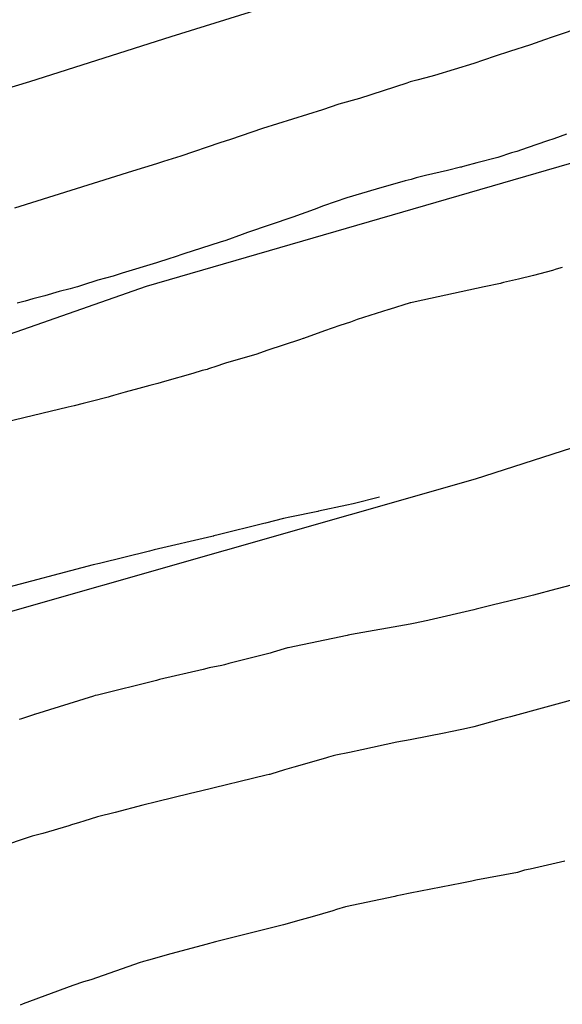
# Model space of a CAD drawing. Extents: x 158343 to 162498, y 431347 to 434500.
# Tile 201 of 220: x 159600 to 159608, y 434158 to 434173. Entities that reach past the tile are written whole.
import ezdxf

# ---------------------------------------------------------------- set-up
doc = ezdxf.new("R2010")
doc.units = 0
doc.header["$LTSCALE"] = 10
doc.header["$MEASUREMENT"] = 0
for name, color, linetype in [('000_arcering', 8, 'CONTINUOUS'), ('33_trappen en balustraden', 252, 'CONTINUOUS'), ('def. con-hoogtelijn (index)', 8, 'CONTINUOUS')]:
    doc.layers.add(name, color=color, linetype=linetype)

# ---------------------------------------------------------------- blocks, each defined once
blk = doc.blocks.new('bestaande hoogtelijnen')
at = {"layer": 'def. con-hoogtelijn (index)'}
for p, q in [((-63.992, 107.341), (-65.767, 106.793)), ((-63.992, 107.341), (-65.767, 106.793)), ((-63.992, 107.341), (-65.767, 106.793)), ((-59.032, 107.032), (-59.757, 106.784)), ((-59.032, 107.032), (-59.757, 106.784)), ((-65.767, 106.793), (-67.992, 106.083)), ((-65.767, 106.793), (-67.992, 106.083)), ((-65.767, 106.793), (-67.992, 106.083)), ((-59.877, 106.744), (-60.097, 106.667)), ((-59.877, 106.744), (-60.097, 106.667)), ((-59.757, 106.784), (-59.877, 106.744)), ((-59.757, 106.784), (-59.877, 106.744)), ((-60.428, 106.562), (-60.655, 106.485)), ((-60.428, 106.562), (-60.655, 106.485)), ((-60.097, 106.667), (-60.428, 106.562)), ((-60.097, 106.667), (-60.428, 106.562)), ((-60.838, 106.424), (-60.992, 106.374)), ((-60.838, 106.424), (-60.992, 106.374)), ((-60.655, 106.485), (-60.838, 106.424)), ((-60.655, 106.485), (-60.838, 106.424)), ((-60.992, 106.374), (-61.612, 106.184)), ((-60.992, 106.374), (-61.612, 106.184)), ((-67.992, 106.083), (-68.992, 105.787)), ((-67.992, 106.083), (-68.992, 105.787)), ((-67.992, 106.083), (-68.992, 105.787)), ((-61.891, 106.108), (-61.992, 106.081)), ((-61.891, 106.108), (-61.992, 106.081)), ((-61.748, 106.144), (-61.891, 106.108)), ((-61.748, 106.144), (-61.891, 106.108)), ((-61.612, 106.184), (-61.748, 106.144)), ((-61.612, 106.184), (-61.748, 106.144)), ((-62.048, 106.064), (-62.795, 105.822)), ((-62.048, 106.064), (-62.795, 105.822)), ((-61.992, 106.081), (-62.048, 106.064)), ((-61.992, 106.081), (-62.048, 106.064)), ((-62.795, 105.822), (-63.119, 105.729)), ((-62.795, 105.822), (-63.119, 105.729)), ((-63.377, 105.643), (-64.322, 105.349)), ((-63.377, 105.643), (-64.322, 105.349)), ((-63.119, 105.729), (-63.377, 105.643)), ((-63.119, 105.729), (-63.377, 105.643)), ((-64.322, 105.349), (-64.825, 105.176)), ((-64.322, 105.349), (-64.825, 105.176)), ((-64.825, 105.176), (-64.992, 105.122)), ((-64.825, 105.176), (-64.992, 105.122)), ((-59.827, 105.154), (-60.148, 105.045)), ((-59.827, 105.154), (-60.148, 105.045)), ((-59.827, 105.154), (-60.148, 105.045)), ((-59.73, 105.187), (-59.827, 105.154)), ((-59.73, 105.187), (-59.827, 105.154)), ((-59.73, 105.187), (-59.827, 105.154)), ((-59.532, 105.26), (-59.73, 105.187)), ((-59.532, 105.26), (-59.73, 105.187)), ((-59.532, 105.26), (-59.73, 105.187)), ((-64.992, 105.122), (-65.611, 104.914)), ((-64.992, 105.122), (-65.611, 104.914)), ((-60.148, 105.045), (-60.313, 104.987)), ((-60.148, 105.045), (-60.313, 104.987)), ((-60.148, 105.045), (-60.313, 104.987)), ((-65.675, 104.893), (-65.881, 104.828)), ((-65.675, 104.893), (-65.881, 104.828)), ((-65.611, 104.914), (-65.675, 104.893)), ((-65.611, 104.914), (-65.675, 104.893)), ((-60.614, 104.891), (-60.943, 104.809)), ((-60.614, 104.891), (-60.943, 104.809)), ((-60.614, 104.891), (-60.943, 104.809)), ((-60.396, 104.962), (-60.614, 104.891)), ((-60.396, 104.962), (-60.614, 104.891)), ((-60.396, 104.962), (-60.614, 104.891)), ((-60.313, 104.987), (-60.396, 104.962)), ((-60.313, 104.987), (-60.396, 104.962)), ((-60.313, 104.987), (-60.396, 104.962)), ((-65.992, 104.792), (-66.373, 104.674)), ((-65.992, 104.792), (-66.373, 104.674)), ((-65.881, 104.828), (-65.992, 104.792)), ((-65.881, 104.828), (-65.992, 104.792)), ((-61.203, 104.736), (-61.405, 104.685)), ((-61.203, 104.736), (-61.405, 104.685)), ((-61.203, 104.736), (-61.405, 104.685)), ((-61.186, 104.74), (-61.203, 104.736)), ((-61.186, 104.74), (-61.203, 104.736)), ((-61.186, 104.74), (-61.203, 104.736)), ((-61.176, 104.742), (-61.186, 104.74)), ((-61.176, 104.742), (-61.186, 104.74)), ((-61.176, 104.742), (-61.186, 104.74)), ((-61.137, 104.753), (-61.176, 104.742)), ((-61.137, 104.753), (-61.176, 104.742)), ((-61.137, 104.753), (-61.176, 104.742)), ((-60.943, 104.809), (-61.137, 104.753)), ((-60.943, 104.809), (-61.137, 104.753)), ((-60.943, 104.809), (-61.137, 104.753)), ((-66.373, 104.674), (-68.23, 104.095)), ((-66.373, 104.674), (-68.23, 104.095)), ((-61.977, 104.544), (-62.072, 104.525)), ((-61.977, 104.544), (-62.072, 104.525)), ((-61.977, 104.544), (-62.072, 104.525)), ((-61.897, 104.568), (-61.977, 104.544)), ((-61.897, 104.568), (-61.977, 104.544)), ((-61.897, 104.568), (-61.977, 104.544)), ((-61.754, 104.607), (-61.897, 104.568)), ((-61.754, 104.607), (-61.897, 104.568)), ((-61.754, 104.607), (-61.897, 104.568)), ((-61.405, 104.685), (-61.754, 104.607)), ((-61.405, 104.685), (-61.754, 104.607)), ((-61.405, 104.685), (-61.754, 104.607)), ((-62.532, 104.394), (-62.992, 104.253)), ((-62.532, 104.394), (-62.992, 104.253)), ((-62.532, 104.394), (-62.992, 104.253)), ((-62.072, 104.525), (-62.532, 104.394)), ((-62.072, 104.525), (-62.532, 104.394)), ((-62.072, 104.525), (-62.532, 104.394)), ((-62.992, 104.253), (-63.358, 104.13)), ((-62.992, 104.253), (-63.358, 104.13)), ((-62.992, 104.253), (-63.358, 104.13)), ((-63.507, 104.074), (-63.846, 103.952)), ((-63.507, 104.074), (-63.846, 103.952)), ((-63.507, 104.074), (-63.846, 103.952)), ((-63.358, 104.13), (-63.507, 104.074)), ((-63.358, 104.13), (-63.507, 104.074)), ((-63.358, 104.13), (-63.507, 104.074)), ((-63.846, 103.952), (-64.559, 103.707)), ((-63.846, 103.952), (-64.559, 103.707)), ((-63.846, 103.952), (-64.559, 103.707)), ((-64.641, 103.679), (-64.899, 103.586)), ((-64.641, 103.679), (-64.899, 103.586)), ((-64.641, 103.679), (-64.899, 103.586)), ((-64.559, 103.707), (-64.641, 103.679)), ((-64.559, 103.707), (-64.641, 103.679)), ((-64.559, 103.707), (-64.641, 103.679)), ((-65.281, 103.465), (-65.559, 103.373)), ((-65.281, 103.465), (-65.559, 103.373)), ((-65.281, 103.465), (-65.559, 103.373)), ((-64.99, 103.556), (-65.281, 103.465)), ((-64.99, 103.556), (-65.281, 103.465)), ((-64.99, 103.556), (-65.281, 103.465)), ((-64.899, 103.586), (-64.99, 103.556)), ((-64.899, 103.586), (-64.99, 103.556)), ((-64.899, 103.586), (-64.99, 103.556)), ((-65.784, 103.298), (-65.992, 103.233)), ((-65.784, 103.298), (-65.992, 103.233)), ((-65.784, 103.298), (-65.992, 103.233)), ((-65.716, 103.321), (-65.784, 103.298)), ((-65.716, 103.321), (-65.784, 103.298)), ((-65.716, 103.321), (-65.784, 103.298)), ((-65.559, 103.373), (-65.716, 103.321)), ((-65.559, 103.373), (-65.716, 103.321)), ((-65.559, 103.373), (-65.716, 103.321)), ((-65.992, 103.233), (-66.531, 103.067)), ((-65.992, 103.233), (-66.531, 103.067)), ((-65.992, 103.233), (-66.531, 103.067)), ((-59.596, 103.159), (-59.692, 103.13)), ((-59.596, 103.159), (-59.692, 103.13)), ((-66.675, 103.023), (-66.915, 102.956)), ((-66.675, 103.023), (-66.915, 102.956)), ((-66.675, 103.023), (-66.915, 102.956)), ((-66.531, 103.067), (-66.675, 103.023)), ((-66.531, 103.067), (-66.675, 103.023)), ((-66.531, 103.067), (-66.675, 103.023)), ((-60.051, 103.033), (-60.289, 102.973)), ((-60.051, 103.033), (-60.289, 102.973)), ((-59.752, 103.112), (-60.051, 103.033)), ((-59.752, 103.112), (-60.051, 103.033)), ((-59.692, 103.13), (-59.752, 103.112)), ((-59.692, 103.13), (-59.752, 103.112)), ((-67.278, 102.844), (-67.351, 102.822)), ((-67.278, 102.844), (-67.351, 102.822)), ((-67.278, 102.844), (-67.351, 102.822)), ((-67.236, 102.856), (-67.278, 102.844)), ((-67.236, 102.856), (-67.278, 102.844)), ((-67.236, 102.856), (-67.278, 102.844)), ((-67.159, 102.878), (-67.236, 102.856)), ((-67.159, 102.878), (-67.236, 102.856)), ((-67.159, 102.878), (-67.236, 102.856)), ((-66.915, 102.956), (-67.159, 102.878)), ((-66.915, 102.956), (-67.159, 102.878)), ((-66.915, 102.956), (-67.159, 102.878)), ((-60.825, 102.851), (-61.916, 102.617)), ((-60.825, 102.851), (-61.916, 102.617)), ((-60.572, 102.908), (-60.825, 102.851)), ((-60.572, 102.908), (-60.825, 102.851)), ((-60.56, 102.91), (-60.572, 102.908)), ((-60.56, 102.91), (-60.572, 102.908)), ((-60.552, 102.912), (-60.56, 102.91)), ((-60.552, 102.912), (-60.56, 102.91)), ((-60.524, 102.92), (-60.552, 102.912)), ((-60.524, 102.92), (-60.552, 102.912)), ((-60.289, 102.973), (-60.524, 102.92)), ((-60.289, 102.973), (-60.524, 102.92)), ((-67.75, 102.711), (-67.943, 102.662)), ((-67.75, 102.711), (-67.943, 102.662)), ((-67.75, 102.711), (-67.943, 102.662)), ((-67.528, 102.78), (-67.75, 102.711)), ((-67.528, 102.78), (-67.75, 102.711)), ((-67.528, 102.78), (-67.75, 102.711)), ((-67.351, 102.822), (-67.528, 102.78)), ((-67.351, 102.822), (-67.528, 102.78)), ((-67.351, 102.822), (-67.528, 102.78)), ((-68.061, 102.627), (-68.19, 102.597)), ((-68.061, 102.627), (-68.19, 102.597)), ((-68.061, 102.627), (-68.19, 102.597)), ((-67.943, 102.662), (-68.061, 102.627)), ((-67.943, 102.662), (-68.061, 102.627)), ((-67.943, 102.662), (-68.061, 102.627)), ((-61.992, 102.602), (-62.325, 102.499)), ((-61.992, 102.602), (-62.325, 102.499)), ((-61.985, 102.604), (-61.992, 102.602)), ((-61.985, 102.604), (-61.992, 102.602)), ((-61.916, 102.617), (-61.985, 102.604)), ((-61.916, 102.617), (-61.985, 102.604)), ((-62.328, 102.499), (-62.828, 102.337)), ((-62.328, 102.499), (-62.828, 102.337)), ((-62.325, 102.499), (-62.328, 102.499)), ((-62.325, 102.499), (-62.328, 102.499)), ((-63.1, 102.247), (-63.345, 102.159)), ((-63.1, 102.247), (-63.345, 102.159)), ((-62.936, 102.296), (-63.1, 102.247)), ((-62.936, 102.296), (-63.1, 102.247)), ((-62.828, 102.337), (-62.936, 102.296)), ((-62.828, 102.337), (-62.936, 102.296)), ((-63.345, 102.159), (-63.677, 102.039)), ((-63.345, 102.159), (-63.677, 102.039)), ((-63.739, 102.019), (-64.24, 101.854)), ((-63.739, 102.019), (-64.24, 101.854)), ((-63.679, 102.039), (-63.739, 102.019)), ((-63.679, 102.039), (-63.739, 102.019)), ((-63.677, 102.039), (-63.679, 102.039)), ((-63.677, 102.039), (-63.679, 102.039)), ((-64.426, 101.786), (-64.887, 101.655)), ((-64.426, 101.786), (-64.887, 101.655)), ((-64.24, 101.854), (-64.426, 101.786)), ((-64.24, 101.854), (-64.426, 101.786)), ((-65.089, 101.588), (-65.126, 101.577)), ((-65.089, 101.588), (-65.126, 101.577)), ((-64.887, 101.655), (-65.089, 101.588)), ((-64.887, 101.655), (-65.089, 101.588)), ((-65.421, 101.487), (-65.867, 101.363)), ((-65.421, 101.487), (-65.867, 101.363)), ((-65.271, 101.535), (-65.421, 101.487)), ((-65.271, 101.535), (-65.421, 101.487)), ((-65.194, 101.554), (-65.271, 101.535)), ((-65.194, 101.554), (-65.271, 101.535)), ((-65.175, 101.56), (-65.194, 101.554)), ((-65.175, 101.56), (-65.194, 101.554)), ((-65.126, 101.577), (-65.175, 101.56)), ((-65.126, 101.577), (-65.175, 101.56)), ((-66.096, 101.299), (-66.27, 101.25)), ((-66.096, 101.299), (-66.27, 101.25)), ((-65.971, 101.331), (-66.096, 101.299)), ((-65.971, 101.331), (-66.096, 101.299)), ((-65.867, 101.363), (-65.971, 101.331)), ((-65.867, 101.363), (-65.971, 101.331)), ((-66.725, 101.124), (-66.756, 101.116)), ((-66.725, 101.124), (-66.756, 101.116)), ((-66.67, 101.141), (-66.725, 101.124)), ((-66.67, 101.141), (-66.725, 101.124)), ((-66.484, 101.193), (-66.67, 101.141)), ((-66.484, 101.193), (-66.67, 101.141)), ((-66.27, 101.25), (-66.484, 101.193)), ((-66.27, 101.25), (-66.484, 101.193)), ((-67.29, 100.981), (-67.383, 100.959)), ((-67.29, 100.981), (-67.383, 100.959)), ((-67.15, 101.016), (-67.29, 100.981)), ((-67.15, 101.016), (-67.29, 100.981)), ((-67.023, 101.047), (-67.15, 101.016)), ((-67.023, 101.047), (-67.15, 101.016)), ((-66.756, 101.116), (-67.023, 101.047)), ((-66.756, 101.116), (-67.023, 101.047)), ((-67.383, 100.959), (-68.716, 100.641)), ((-67.383, 100.959), (-68.716, 100.641)), ((-62.992, 99.416), (-63.438, 99.318)), ((-62.992, 99.416), (-63.438, 99.318)), ((-62.992, 99.416), (-63.438, 99.318)), ((-62.892, 99.434), (-62.992, 99.416)), ((-62.892, 99.434), (-62.992, 99.416)), ((-62.892, 99.434), (-62.992, 99.416)), ((-62.476, 99.541), (-62.892, 99.434)), ((-62.476, 99.541), (-62.892, 99.434)), ((-62.476, 99.541), (-62.892, 99.434)), ((-63.447, 99.316), (-63.892, 99.225)), ((-63.447, 99.316), (-63.892, 99.225)), ((-63.447, 99.316), (-63.892, 99.225)), ((-63.438, 99.318), (-63.447, 99.316)), ((-63.438, 99.318), (-63.447, 99.316)), ((-63.438, 99.318), (-63.447, 99.316)), ((-64.298, 99.125), (-65.02, 98.947)), ((-64.298, 99.125), (-65.02, 98.947)), ((-64.298, 99.125), (-65.02, 98.947)), ((-64.273, 99.132), (-64.298, 99.125)), ((-64.273, 99.132), (-64.298, 99.125)), ((-64.273, 99.132), (-64.298, 99.125)), ((-63.992, 99.204), (-64.273, 99.132)), ((-63.992, 99.204), (-64.273, 99.132)), ((-63.992, 99.204), (-64.273, 99.132)), ((-63.892, 99.225), (-63.992, 99.204)), ((-63.892, 99.225), (-63.992, 99.204)), ((-63.892, 99.225), (-63.992, 99.204)), ((-65.121, 98.922), (-66.027, 98.709)), ((-65.121, 98.922), (-66.027, 98.709)), ((-65.121, 98.922), (-66.027, 98.709)), ((-65.1, 98.927), (-65.121, 98.922)), ((-65.1, 98.927), (-65.121, 98.922)), ((-65.1, 98.927), (-65.121, 98.922)), ((-65.096, 98.928), (-65.1, 98.927)), ((-65.096, 98.928), (-65.1, 98.927)), ((-65.096, 98.928), (-65.1, 98.927)), ((-65.088, 98.93), (-65.096, 98.928)), ((-65.088, 98.93), (-65.096, 98.928)), ((-65.088, 98.93), (-65.096, 98.928)), ((-65.02, 98.947), (-65.088, 98.93)), ((-65.02, 98.947), (-65.088, 98.93)), ((-65.02, 98.947), (-65.088, 98.93)), ((-66.101, 98.692), (-66.892, 98.498)), ((-66.101, 98.692), (-66.892, 98.498)), ((-66.101, 98.692), (-66.892, 98.498)), ((-66.027, 98.709), (-66.101, 98.692)), ((-66.027, 98.709), (-66.101, 98.692)), ((-66.027, 98.709), (-66.101, 98.692)), ((-66.892, 98.498), (-66.992, 98.473)), ((-66.892, 98.498), (-66.992, 98.473)), ((-66.892, 98.498), (-66.992, 98.473)), ((-66.992, 98.473), (-68.792, 97.998)), ((-66.992, 98.473), (-68.792, 97.998)), ((-66.992, 98.473), (-68.792, 97.998)), ((-59.312, 98.189), (-59.698, 98.092)), ((-59.312, 98.189), (-59.698, 98.092)), ((-59.698, 98.092), (-60.05, 97.998)), ((-59.698, 98.092), (-60.05, 97.998)), ((-60.157, 97.969), (-60.702, 97.84)), ((-60.157, 97.969), (-60.702, 97.84)), ((-60.05, 97.998), (-60.157, 97.969)), ((-60.05, 97.998), (-60.157, 97.969)), ((-60.992, 97.764), (-61.695, 97.604)), ((-60.992, 97.764), (-61.695, 97.604)), ((-60.956, 97.774), (-60.992, 97.764)), ((-60.956, 97.774), (-60.992, 97.764)), ((-60.702, 97.84), (-60.956, 97.774)), ((-60.702, 97.84), (-60.956, 97.774)), ((-61.716, 97.6), (-61.941, 97.551)), ((-61.716, 97.6), (-61.941, 97.551)), ((-61.695, 97.604), (-61.716, 97.6)), ((-61.695, 97.604), (-61.716, 97.6)), ((-61.992, 97.542), (-62.92, 97.377)), ((-61.992, 97.542), (-62.92, 97.377)), ((-61.941, 97.551), (-61.992, 97.542)), ((-61.941, 97.551), (-61.992, 97.542)), ((-62.988, 97.362), (-63.917, 97.168)), ((-62.988, 97.362), (-63.917, 97.168)), ((-62.97, 97.366), (-62.988, 97.362)), ((-62.97, 97.366), (-62.988, 97.362)), ((-62.92, 97.377), (-62.97, 97.366)), ((-62.92, 97.377), (-62.97, 97.366)), ((-64.155, 97.097), (-64.2, 97.084)), ((-64.155, 97.097), (-64.2, 97.084)), ((-63.927, 97.165), (-64.155, 97.097)), ((-63.927, 97.165), (-64.155, 97.097)), ((-63.92, 97.167), (-63.927, 97.165)), ((-63.92, 97.167), (-63.927, 97.165)), ((-63.917, 97.168), (-63.92, 97.167)), ((-63.917, 97.168), (-63.92, 97.167)), ((-64.2, 97.084), (-64.833, 96.925)), ((-64.2, 97.084), (-64.833, 96.925)), ((-65.256, 96.827), (-65.943, 96.667)), ((-65.256, 96.827), (-65.943, 96.667)), ((-65.162, 96.85), (-65.256, 96.827)), ((-65.162, 96.85), (-65.256, 96.827)), ((-64.96, 96.89), (-65.162, 96.85)), ((-64.96, 96.89), (-65.162, 96.85)), ((-64.92, 96.899), (-64.96, 96.89)), ((-64.92, 96.899), (-64.96, 96.89)), ((-64.852, 96.918), (-64.92, 96.899)), ((-64.852, 96.918), (-64.92, 96.899)), ((-64.833, 96.925), (-64.852, 96.918)), ((-64.833, 96.925), (-64.852, 96.918)), ((-65.992, 96.655), (-66.92, 96.424)), ((-65.992, 96.655), (-66.92, 96.424)), ((-65.943, 96.667), (-65.992, 96.655)), ((-65.943, 96.667), (-65.992, 96.655)), ((-66.986, 96.408), (-67.914, 96.116)), ((-66.986, 96.408), (-67.914, 96.116)), ((-66.96, 96.414), (-66.986, 96.408)), ((-66.96, 96.414), (-66.986, 96.408)), ((-66.92, 96.424), (-66.96, 96.414)), ((-66.92, 96.424), (-66.96, 96.414)), ((-59.236, 96.402), (-60.41, 96.079)), ((-59.236, 96.402), (-60.41, 96.079)), ((-59.236, 96.402), (-60.41, 96.079)), ((-68.118, 96.05), (-68.155, 96.039)), ((-68.118, 96.05), (-68.155, 96.039)), ((-67.932, 96.111), (-68.118, 96.05)), ((-67.932, 96.111), (-68.118, 96.05)), ((-67.92, 96.115), (-67.932, 96.111)), ((-67.92, 96.115), (-67.932, 96.111)), ((-67.914, 96.116), (-67.92, 96.115)), ((-67.914, 96.116), (-67.92, 96.115)), ((-60.594, 96.034), (-60.992, 95.921)), ((-60.594, 96.034), (-60.992, 95.921)), ((-60.594, 96.034), (-60.992, 95.921)), ((-60.536, 96.05), (-60.594, 96.034)), ((-60.536, 96.05), (-60.594, 96.034)), ((-60.536, 96.05), (-60.594, 96.034)), ((-60.41, 96.079), (-60.536, 96.05)), ((-60.41, 96.079), (-60.536, 96.05)), ((-60.41, 96.079), (-60.536, 96.05)), ((-61.154, 95.884), (-61.382, 95.838)), ((-61.154, 95.884), (-61.382, 95.838)), ((-61.154, 95.884), (-61.382, 95.838)), ((-60.992, 95.921), (-61.154, 95.884)), ((-60.992, 95.921), (-61.154, 95.884)), ((-60.992, 95.921), (-61.154, 95.884)), ((-61.992, 95.719), (-62.206, 95.681)), ((-61.992, 95.719), (-62.206, 95.681)), ((-61.992, 95.719), (-62.206, 95.681)), ((-61.434, 95.827), (-61.992, 95.719)), ((-61.434, 95.827), (-61.992, 95.719)), ((-61.434, 95.827), (-61.992, 95.719)), ((-61.382, 95.838), (-61.434, 95.827)), ((-61.382, 95.838), (-61.434, 95.827)), ((-61.382, 95.838), (-61.434, 95.827)), ((-62.755, 95.56), (-62.951, 95.52)), ((-62.755, 95.56), (-62.951, 95.52)), ((-62.755, 95.56), (-62.951, 95.52)), ((-62.206, 95.681), (-62.755, 95.56)), ((-62.206, 95.681), (-62.755, 95.56)), ((-62.206, 95.681), (-62.755, 95.56)), ((-63.331, 95.427), (-63.83, 95.285)), ((-63.331, 95.427), (-63.83, 95.285)), ((-63.331, 95.427), (-63.83, 95.285)), ((-63.279, 95.443), (-63.331, 95.427)), ((-63.279, 95.443), (-63.331, 95.427)), ((-63.279, 95.443), (-63.331, 95.427)), ((-63.206, 95.466), (-63.279, 95.443)), ((-63.206, 95.466), (-63.279, 95.443)), ((-63.206, 95.466), (-63.279, 95.443)), ((-63.166, 95.475), (-63.206, 95.466)), ((-63.166, 95.475), (-63.206, 95.466)), ((-63.166, 95.475), (-63.206, 95.466)), ((-62.951, 95.52), (-63.166, 95.475)), ((-62.951, 95.52), (-63.166, 95.475)), ((-62.951, 95.52), (-63.166, 95.475)), ((-63.975, 95.248), (-64.19, 95.176)), ((-63.975, 95.248), (-64.19, 95.176)), ((-63.975, 95.248), (-64.19, 95.176)), ((-63.83, 95.285), (-63.975, 95.248)), ((-63.83, 95.285), (-63.975, 95.248)), ((-63.83, 95.285), (-63.975, 95.248)), ((-64.262, 95.16), (-65.298, 94.912)), ((-64.262, 95.16), (-65.298, 94.912)), ((-64.262, 95.16), (-65.298, 94.912)), ((-64.215, 95.17), (-64.262, 95.16)), ((-64.215, 95.17), (-64.262, 95.16)), ((-64.215, 95.17), (-64.262, 95.16)), ((-64.206, 95.172), (-64.215, 95.17)), ((-64.206, 95.172), (-64.215, 95.17)), ((-64.206, 95.172), (-64.215, 95.17)), ((-64.19, 95.176), (-64.206, 95.172)), ((-64.19, 95.176), (-64.206, 95.172)), ((-64.19, 95.176), (-64.206, 95.172)), ((-65.457, 94.875), (-65.992, 94.74)), ((-65.457, 94.875), (-65.992, 94.74)), ((-65.457, 94.875), (-65.992, 94.74)), ((-65.298, 94.912), (-65.457, 94.875)), ((-65.298, 94.912), (-65.457, 94.875)), ((-65.298, 94.912), (-65.457, 94.875)), ((-66.206, 94.687), (-66.643, 94.571)), ((-66.206, 94.687), (-66.643, 94.571)), ((-66.206, 94.687), (-66.643, 94.571)), ((-65.992, 94.74), (-66.206, 94.687)), ((-65.992, 94.74), (-66.206, 94.687)), ((-65.992, 94.74), (-66.206, 94.687)), ((-66.924, 94.503), (-67.138, 94.436)), ((-66.924, 94.503), (-67.138, 94.436)), ((-66.924, 94.503), (-67.138, 94.436)), ((-66.643, 94.571), (-66.924, 94.503)), ((-66.643, 94.571), (-66.924, 94.503)), ((-66.643, 94.571), (-66.924, 94.503)), ((-67.376, 94.363), (-67.786, 94.242)), ((-67.376, 94.363), (-67.786, 94.242)), ((-67.376, 94.363), (-67.786, 94.242)), ((-67.333, 94.377), (-67.376, 94.363)), ((-67.333, 94.377), (-67.376, 94.363)), ((-67.333, 94.377), (-67.376, 94.363)), ((-67.206, 94.417), (-67.333, 94.377)), ((-67.206, 94.417), (-67.333, 94.377)), ((-67.206, 94.417), (-67.333, 94.377)), ((-67.138, 94.436), (-67.206, 94.417)), ((-67.138, 94.436), (-67.206, 94.417)), ((-67.138, 94.436), (-67.206, 94.417)), ((-67.953, 94.199), (-68.542, 94.002)), ((-67.953, 94.199), (-68.542, 94.002)), ((-67.953, 94.199), (-68.542, 94.002)), ((-67.786, 94.242), (-67.953, 94.199)), ((-67.786, 94.242), (-67.953, 94.199)), ((-67.786, 94.242), (-67.953, 94.199)), ((-60.102, 93.682), (-60.192, 93.663)), ((-60.102, 93.682), (-60.192, 93.663)), ((-59.558, 93.807), (-60.102, 93.682)), ((-59.558, 93.807), (-60.102, 93.682)), ((-60.304, 93.631), (-60.958, 93.507)), ((-60.304, 93.631), (-60.958, 93.507)), ((-60.192, 93.663), (-60.304, 93.631)), ((-60.192, 93.663), (-60.304, 93.631)), ((-61.18, 93.463), (-61.992, 93.305)), ((-61.18, 93.463), (-61.992, 93.305)), ((-61.022, 93.494), (-61.18, 93.463)), ((-61.022, 93.494), (-61.18, 93.463)), ((-60.958, 93.507), (-61.022, 93.494)), ((-60.958, 93.507), (-61.022, 93.494)), ((-62.235, 93.25), (-63.012, 93.088)), ((-62.235, 93.25), (-63.012, 93.088)), ((-62.203, 93.259), (-62.235, 93.25)), ((-62.203, 93.259), (-62.235, 93.25)), ((-62.147, 93.271), (-62.203, 93.259)), ((-62.147, 93.271), (-62.203, 93.259)), ((-61.992, 93.305), (-62.147, 93.271)), ((-61.992, 93.305), (-62.147, 93.271)), ((-63.012, 93.088), (-63.153, 93.048)), ((-63.012, 93.088), (-63.153, 93.048)), ((-63.538, 92.929), (-63.714, 92.882)), ((-63.538, 92.929), (-63.714, 92.882)), ((-63.214, 93.027), (-63.538, 92.929)), ((-63.214, 93.027), (-63.538, 92.929)), ((-63.153, 93.048), (-63.214, 93.027)), ((-63.153, 93.048), (-63.214, 93.027)), ((-63.992, 92.803), (-64.285, 92.733)), ((-63.992, 92.803), (-64.285, 92.733)), ((-63.714, 92.882), (-63.992, 92.803)), ((-63.714, 92.882), (-63.992, 92.803)), ((-64.285, 92.733), (-65.063, 92.534)), ((-64.285, 92.733), (-65.063, 92.534)), ((-65.214, 92.496), (-65.825, 92.329)), ((-65.214, 92.496), (-65.825, 92.329)), ((-65.063, 92.534), (-65.214, 92.496)), ((-65.063, 92.534), (-65.214, 92.496)), ((-65.948, 92.296), (-66.116, 92.248)), ((-65.948, 92.296), (-66.116, 92.248)), ((-65.825, 92.329), (-65.948, 92.296)), ((-65.825, 92.329), (-65.948, 92.296)), ((-66.25, 92.212), (-67.028, 91.94)), ((-66.25, 92.212), (-67.028, 91.94)), ((-66.214, 92.223), (-66.25, 92.212)), ((-66.214, 92.223), (-66.25, 92.212)), ((-66.195, 92.229), (-66.214, 92.223)), ((-66.195, 92.229), (-66.214, 92.223)), ((-66.116, 92.248), (-66.195, 92.229)), ((-66.116, 92.248), (-66.195, 92.229)), ((-67.31, 91.85), (-68.095, 91.559)), ((-67.31, 91.85), (-68.095, 91.559)), ((-67.144, 91.906), (-67.31, 91.85)), ((-67.144, 91.906), (-67.31, 91.85)), ((-67.028, 91.94), (-67.144, 91.906)), ((-67.028, 91.94), (-67.144, 91.906)), ((-68.095, 91.559), (-68.143, 91.541)), ((-68.095, 91.559), (-68.143, 91.541))]:
    blk.add_line(p, q, dxfattribs=at)

msp = doc.modelspace()

# ---------------------------------------------------------------- linework, layer by layer
at = {"layer": '33_trappen en balustraden', "flags": 128}
for points in [[(159618.24, 434174.39), (159615.51, 434173.31), (159601.65, 434169.29), (159585.96, 434163.8), (159571.17, 434159.12), (159560.31, 434155.76), (159550.47, 434153.24), (159540.18, 434148.71), (159528.27, 434142.2), (159519.27, 434135.51), (159517.41, 434133.62)], [(159519.236, 434129.18), (159522.87, 434133.11), (159525.93, 434135.48), (159532.59, 434139.32), (159539.07, 434143.37), (159545.04, 434146.49), (159551.34, 434148.68), (159557.37, 434150.69), (159568.56, 434154.08), (159582.21, 434158.4), (159595.05, 434162.9), (159606.84, 434166.26), (159617.19, 434169.59), (159626.07, 434172.56)]]:
    msp.add_lwpolyline(points, dxfattribs=at)

# ---------------------------------------------------------------- block references
at = {"layer": '000_arcering'}
msp.add_blockref('bestaande hoogtelijnen', (159667.804, 434066.432), dxfattribs=at)

doc.saveas('drawing.dxf')
